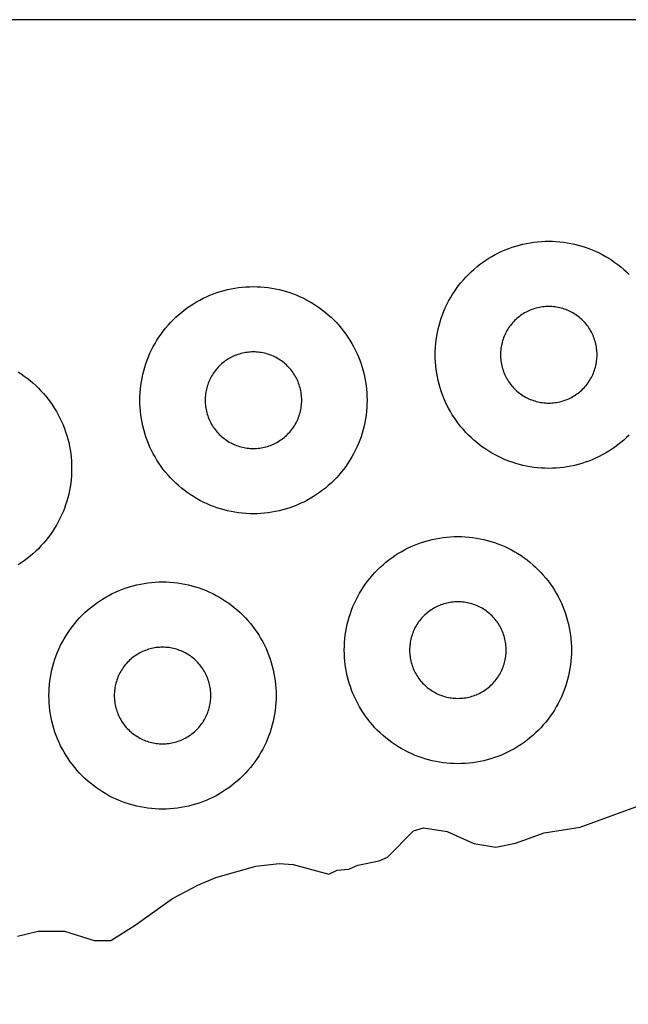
# Model space of a CAD drawing. Header units: millimetres. Extents: x 0 to 2500, y 0 to 1250.
# Tile 104 of 140: x 64 to 118, y 1163 to 1250. Entities that reach past the tile are written whole.
import ezdxf

# ---------------------------------------------------------------- set-up
doc = ezdxf.new("R2010")
doc.units = ezdxf.units.MM
doc.layers.add('CUT', color=1, linetype='Continuous')
doc.layers.add('SHEET_BORDER_NOCUT', color=8, linetype='Continuous')

msp = doc.modelspace()

# ---------------------------------------------------------------- linework, layer by layer
at = {"layer": 'CUT'}
for points in [[(117.571, 1213.429), (117.336, 1213.202), (117.094, 1212.982), (116.844, 1212.77), (116.588, 1212.567), (116.325, 1212.372), (116.056, 1212.186), (115.781, 1212.008), (115.5, 1211.84), (115.214, 1211.681), (114.923, 1211.532), (114.627, 1211.392), (114.327, 1211.262), (114.023, 1211.141), (113.715, 1211.031), (113.403, 1210.931), (113.089, 1210.841), (112.771, 1210.762), (112.451, 1210.692), (112.129, 1210.634), (111.806, 1210.586), (111.481, 1210.548), (111.154, 1210.522), (110.828, 1210.506), (110.5, 1210.5), (110.173, 1210.506), (109.846, 1210.522), (109.52, 1210.548), (109.195, 1210.586), (108.871, 1210.634), (108.549, 1210.692), (108.23, 1210.762), (107.912, 1210.841), (107.597, 1210.931), (107.286, 1211.031), (106.978, 1211.141), (106.674, 1211.262), (106.373, 1211.392), (106.077, 1211.532), (105.786, 1211.681), (105.5, 1211.84), (105.22, 1212.008), (104.945, 1212.186), (104.676, 1212.372), (104.413, 1212.567), (104.156, 1212.77), (103.907, 1212.982), (103.664, 1213.202), (103.429, 1213.429), (103.202, 1213.664), (102.982, 1213.907), (102.77, 1214.156), (102.567, 1214.413), (102.372, 1214.676), (102.186, 1214.945), (102.008, 1215.22), (101.84, 1215.5), (101.681, 1215.786), (101.532, 1216.077), (101.392, 1216.373), (101.262, 1216.674), (101.141, 1216.978), (101.031, 1217.286), (100.931, 1217.597), (100.841, 1217.912), (100.762, 1218.23), (100.692, 1218.549), (100.634, 1218.871), (100.586, 1219.195), (100.548, 1219.52), (100.522, 1219.846), (100.506, 1220.173), (100.5, 1220.5), (100.506, 1220.828), (100.522, 1221.154), (100.548, 1221.481), (100.586, 1221.806), (100.634, 1222.129), (100.692, 1222.451), (100.762, 1222.771), (100.841, 1223.089), (100.931, 1223.403), (101.031, 1223.715), (101.141, 1224.023), (101.262, 1224.327), (101.392, 1224.627), (101.532, 1224.923), (101.681, 1225.214), (101.84, 1225.5), (102.008, 1225.781), (102.186, 1226.056), (102.372, 1226.325), (102.567, 1226.588), (102.77, 1226.844), (102.982, 1227.094), (103.202, 1227.336), (103.429, 1227.571), (103.664, 1227.799), (103.907, 1228.019), (104.156, 1228.23), (104.413, 1228.434), (104.676, 1228.629), (104.945, 1228.815), (105.22, 1228.992), (105.5, 1229.161), (105.786, 1229.32), (106.077, 1229.469), (106.373, 1229.609), (106.674, 1229.739), (106.978, 1229.859), (107.286, 1229.97), (107.597, 1230.07), (107.912, 1230.16), (108.23, 1230.239), (108.549, 1230.308), (108.871, 1230.367), (109.195, 1230.415), (109.52, 1230.452), (109.846, 1230.479), (110.173, 1230.495), (110.5, 1230.5), (110.828, 1230.495), (111.154, 1230.479), (111.481, 1230.452), (111.806, 1230.415), (112.129, 1230.367), (112.451, 1230.308), (112.771, 1230.239), (113.089, 1230.16), (113.403, 1230.07), (113.715, 1229.97), (114.023, 1229.859), (114.327, 1229.739), (114.627, 1229.609), (114.923, 1229.469), (115.214, 1229.32), (115.5, 1229.161), (115.781, 1228.992), (116.056, 1228.815), (116.325, 1228.629), (116.588, 1228.434), (116.844, 1228.23), (117.094, 1228.019), (117.336, 1227.799), (117.571, 1227.571)], [(63.781, 1218.992), (64.056, 1218.815), (64.325, 1218.629), (64.588, 1218.434), (64.844, 1218.23), (65.094, 1218.019), (65.336, 1217.799), (65.571, 1217.571), (65.799, 1217.336), (66.019, 1217.094), (66.23, 1216.844), (66.434, 1216.588), (66.629, 1216.325), (66.815, 1216.056), (66.992, 1215.781), (67.161, 1215.5), (67.32, 1215.214), (67.469, 1214.923), (67.609, 1214.627), (67.739, 1214.327), (67.859, 1214.023), (67.97, 1213.715), (68.07, 1213.403), (68.16, 1213.089), (68.239, 1212.771), (68.308, 1212.451), (68.367, 1212.129), (68.415, 1211.806), (68.452, 1211.481), (68.479, 1211.154), (68.495, 1210.828), (68.5, 1210.5), (68.495, 1210.173), (68.479, 1209.846), (68.452, 1209.52), (68.415, 1209.195), (68.367, 1208.871), (68.308, 1208.549), (68.239, 1208.23), (68.16, 1207.912), (68.07, 1207.597), (67.97, 1207.286), (67.859, 1206.978), (67.739, 1206.674), (67.609, 1206.373), (67.469, 1206.077), (67.32, 1205.786), (67.161, 1205.5), (66.992, 1205.22), (66.815, 1204.945), (66.629, 1204.676), (66.434, 1204.413), (66.23, 1204.156), (66.019, 1203.907), (65.799, 1203.664), (65.571, 1203.429), (65.336, 1203.202), (65.094, 1202.982), (64.844, 1202.77), (64.588, 1202.567), (64.325, 1202.372), (64.056, 1202.186), (63.781, 1202.008)], [(63.737, 1169.318), (65.55, 1169.767), (67.87, 1169.744), (70.474, 1168.928), (71.944, 1168.945), (74.092, 1170.278), (77.38, 1172.627), (79.593, 1173.811), (81.201, 1174.482), (84.723, 1175.485), (86.763, 1175.698), (87.989, 1175.617), (91.13, 1174.775), (91.886, 1175.11), (92.899, 1175.208), (93.686, 1175.573), (95.581, 1175.936), (96.303, 1176.276), (98.589, 1178.589), (99.469, 1178.841), (101.555, 1178.539), (103.894, 1177.486), (105.833, 1177.151), (107.569, 1177.51), (110.091, 1178.401), (113.273, 1178.919), (119.682, 1181.255)]]:
    msp.add_lwpolyline(points, dxfattribs=at)
for points in [[(94.495, 1216.173), (94.479, 1215.846), (94.452, 1215.52), (94.415, 1215.195), (94.367, 1214.871), (94.308, 1214.549), (94.239, 1214.23), (94.16, 1213.912), (94.07, 1213.597), (93.97, 1213.286), (93.859, 1212.978), (93.739, 1212.674), (93.609, 1212.373), (93.469, 1212.077), (93.32, 1211.786), (93.161, 1211.5), (92.992, 1211.22), (92.815, 1210.945), (92.629, 1210.676), (92.434, 1210.413), (92.23, 1210.156), (92.019, 1209.907), (91.799, 1209.664), (91.571, 1209.429), (91.336, 1209.202), (91.094, 1208.982), (90.844, 1208.77), (90.588, 1208.567), (90.325, 1208.372), (90.056, 1208.186), (89.781, 1208.008), (89.5, 1207.84), (89.214, 1207.681), (88.923, 1207.532), (88.627, 1207.392), (88.327, 1207.262), (88.023, 1207.141), (87.715, 1207.031), (87.403, 1206.931), (87.089, 1206.841), (86.771, 1206.762), (86.451, 1206.692), (86.129, 1206.634), (85.806, 1206.586), (85.481, 1206.548), (85.154, 1206.522), (84.828, 1206.506), (84.5, 1206.5), (84.173, 1206.506), (83.846, 1206.522), (83.52, 1206.548), (83.195, 1206.586), (82.871, 1206.634), (82.549, 1206.692), (82.23, 1206.762), (81.912, 1206.841), (81.597, 1206.931), (81.286, 1207.031), (80.978, 1207.141), (80.674, 1207.262), (80.373, 1207.392), (80.077, 1207.532), (79.786, 1207.681), (79.5, 1207.84), (79.22, 1208.008), (78.945, 1208.186), (78.676, 1208.372), (78.413, 1208.567), (78.156, 1208.77), (77.907, 1208.982), (77.664, 1209.202), (77.429, 1209.429), (77.202, 1209.664), (76.982, 1209.907), (76.77, 1210.156), (76.567, 1210.413), (76.372, 1210.676), (76.186, 1210.945), (76.008, 1211.22), (75.84, 1211.5), (75.681, 1211.786), (75.532, 1212.077), (75.392, 1212.373), (75.262, 1212.674), (75.141, 1212.978), (75.031, 1213.286), (74.931, 1213.597), (74.841, 1213.912), (74.762, 1214.23), (74.692, 1214.549), (74.634, 1214.871), (74.586, 1215.195), (74.548, 1215.52), (74.522, 1215.846), (74.506, 1216.173), (74.5, 1216.5), (74.506, 1216.828), (74.522, 1217.154), (74.548, 1217.481), (74.586, 1217.806), (74.634, 1218.129), (74.692, 1218.451), (74.762, 1218.771), (74.841, 1219.089), (74.931, 1219.403), (75.031, 1219.715), (75.141, 1220.023), (75.262, 1220.327), (75.392, 1220.627), (75.532, 1220.923), (75.681, 1221.214), (75.84, 1221.5), (76.008, 1221.781), (76.186, 1222.056), (76.372, 1222.325), (76.567, 1222.588), (76.77, 1222.844), (76.982, 1223.094), (77.202, 1223.336), (77.429, 1223.571), (77.664, 1223.799), (77.907, 1224.019), (78.156, 1224.23), (78.413, 1224.434), (78.676, 1224.629), (78.945, 1224.815), (79.22, 1224.992), (79.5, 1225.161), (79.786, 1225.32), (80.077, 1225.469), (80.373, 1225.609), (80.674, 1225.739), (80.978, 1225.859), (81.286, 1225.97), (81.597, 1226.07), (81.912, 1226.16), (82.23, 1226.239), (82.549, 1226.308), (82.871, 1226.367), (83.195, 1226.415), (83.52, 1226.452), (83.846, 1226.479), (84.173, 1226.495), (84.5, 1226.5), (84.828, 1226.495), (85.154, 1226.479), (85.481, 1226.452), (85.806, 1226.415), (86.129, 1226.367), (86.451, 1226.308), (86.771, 1226.239), (87.089, 1226.16), (87.403, 1226.07), (87.715, 1225.97), (88.023, 1225.859), (88.327, 1225.739), (88.627, 1225.609), (88.923, 1225.469), (89.214, 1225.32), (89.5, 1225.161), (89.781, 1224.992), (90.056, 1224.815), (90.325, 1224.629), (90.588, 1224.434), (90.844, 1224.23), (91.094, 1224.019), (91.336, 1223.799), (91.571, 1223.571), (91.799, 1223.336), (92.019, 1223.094), (92.23, 1222.844), (92.434, 1222.588), (92.629, 1222.325), (92.815, 1222.056), (92.992, 1221.781), (93.161, 1221.5), (93.32, 1221.214), (93.469, 1220.923), (93.609, 1220.627), (93.739, 1220.327), (93.859, 1220.023), (93.97, 1219.715), (94.07, 1219.403), (94.16, 1219.089), (94.239, 1218.771), (94.308, 1218.451), (94.367, 1218.129), (94.415, 1217.806), (94.452, 1217.481), (94.479, 1217.154), (94.495, 1216.828), (94.5, 1216.5)], [(114.748, 1220.639), (114.741, 1220.778), (114.73, 1220.917), (114.714, 1221.055), (114.694, 1221.193), (114.669, 1221.329), (114.639, 1221.465), (114.606, 1221.6), (114.567, 1221.734), (114.525, 1221.866), (114.478, 1221.997), (114.427, 1222.127), (114.372, 1222.254), (114.312, 1222.38), (114.249, 1222.504), (114.181, 1222.625), (114.109, 1222.745), (114.034, 1222.862), (113.955, 1222.976), (113.872, 1223.088), (113.786, 1223.197), (113.696, 1223.303), (113.602, 1223.406), (113.506, 1223.506), (113.406, 1223.602), (113.303, 1223.696), (113.197, 1223.786), (113.088, 1223.872), (112.976, 1223.955), (112.862, 1224.034), (112.745, 1224.109), (112.625, 1224.181), (112.504, 1224.249), (112.38, 1224.312), (112.254, 1224.372), (112.127, 1224.427), (111.997, 1224.478), (111.866, 1224.525), (111.734, 1224.567), (111.6, 1224.606), (111.465, 1224.639), (111.329, 1224.669), (111.193, 1224.694), (111.055, 1224.714), (110.917, 1224.73), (110.778, 1224.741), (110.639, 1224.748), (110.5, 1224.75), (110.361, 1224.748), (110.222, 1224.741), (110.084, 1224.73), (109.946, 1224.714), (109.808, 1224.694), (109.671, 1224.669), (109.535, 1224.639), (109.4, 1224.606), (109.267, 1224.567), (109.134, 1224.525), (109.003, 1224.478), (108.874, 1224.427), (108.746, 1224.372), (108.621, 1224.312), (108.497, 1224.249), (108.375, 1224.181), (108.256, 1224.109), (108.139, 1224.034), (108.025, 1223.955), (107.913, 1223.872), (107.804, 1223.786), (107.698, 1223.696), (107.595, 1223.602), (107.495, 1223.506), (107.398, 1223.406), (107.305, 1223.303), (107.215, 1223.197), (107.129, 1223.088), (107.046, 1222.976), (106.967, 1222.862), (106.891, 1222.745), (106.82, 1222.625), (106.752, 1222.504), (106.689, 1222.38), (106.629, 1222.254), (106.574, 1222.127), (106.523, 1221.997), (106.476, 1221.866), (106.433, 1221.734), (106.395, 1221.6), (106.361, 1221.465), (106.332, 1221.329), (106.307, 1221.193), (106.287, 1221.055), (106.271, 1220.917), (106.259, 1220.778), (106.253, 1220.639), (106.25, 1220.5), (106.253, 1220.361), (106.259, 1220.222), (106.271, 1220.084), (106.287, 1219.946), (106.307, 1219.808), (106.332, 1219.671), (106.361, 1219.535), (106.395, 1219.4), (106.433, 1219.267), (106.476, 1219.134), (106.523, 1219.003), (106.574, 1218.874), (106.629, 1218.746), (106.689, 1218.621), (106.752, 1218.497), (106.82, 1218.375), (106.891, 1218.256), (106.967, 1218.139), (107.046, 1218.025), (107.129, 1217.913), (107.215, 1217.804), (107.305, 1217.698), (107.398, 1217.595), (107.495, 1217.495), (107.595, 1217.398), (107.698, 1217.305), (107.804, 1217.215), (107.913, 1217.129), (108.025, 1217.046), (108.139, 1216.967), (108.256, 1216.891), (108.375, 1216.82), (108.497, 1216.752), (108.621, 1216.689), (108.746, 1216.629), (108.874, 1216.574), (109.003, 1216.523), (109.134, 1216.476), (109.267, 1216.433), (109.4, 1216.395), (109.535, 1216.361), (109.671, 1216.332), (109.808, 1216.307), (109.946, 1216.287), (110.084, 1216.271), (110.222, 1216.259), (110.361, 1216.253), (110.5, 1216.25), (110.639, 1216.253), (110.778, 1216.259), (110.917, 1216.271), (111.055, 1216.287), (111.193, 1216.307), (111.329, 1216.332), (111.465, 1216.361), (111.6, 1216.395), (111.734, 1216.433), (111.866, 1216.476), (111.997, 1216.523), (112.127, 1216.574), (112.254, 1216.629), (112.38, 1216.689), (112.504, 1216.752), (112.625, 1216.82), (112.745, 1216.891), (112.862, 1216.967), (112.976, 1217.046), (113.088, 1217.129), (113.197, 1217.215), (113.303, 1217.305), (113.406, 1217.398), (113.506, 1217.495), (113.602, 1217.595), (113.696, 1217.698), (113.786, 1217.804), (113.872, 1217.913), (113.955, 1218.025), (114.034, 1218.139), (114.109, 1218.256), (114.181, 1218.375), (114.249, 1218.497), (114.312, 1218.621), (114.372, 1218.746), (114.427, 1218.874), (114.478, 1219.003), (114.525, 1219.134), (114.567, 1219.267), (114.606, 1219.4), (114.639, 1219.535), (114.669, 1219.671), (114.694, 1219.808), (114.714, 1219.946), (114.73, 1220.084), (114.741, 1220.222), (114.748, 1220.361), (114.75, 1220.5)], [(88.748, 1216.639), (88.741, 1216.778), (88.73, 1216.917), (88.714, 1217.055), (88.694, 1217.193), (88.669, 1217.329), (88.639, 1217.465), (88.606, 1217.6), (88.567, 1217.734), (88.525, 1217.866), (88.478, 1217.997), (88.427, 1218.127), (88.372, 1218.254), (88.312, 1218.38), (88.249, 1218.504), (88.181, 1218.625), (88.109, 1218.745), (88.034, 1218.862), (87.955, 1218.976), (87.872, 1219.088), (87.786, 1219.197), (87.696, 1219.303), (87.602, 1219.406), (87.506, 1219.506), (87.406, 1219.602), (87.303, 1219.696), (87.197, 1219.786), (87.088, 1219.872), (86.976, 1219.955), (86.862, 1220.034), (86.745, 1220.109), (86.625, 1220.181), (86.504, 1220.249), (86.38, 1220.312), (86.254, 1220.372), (86.127, 1220.427), (85.997, 1220.478), (85.866, 1220.525), (85.734, 1220.567), (85.6, 1220.606), (85.465, 1220.639), (85.329, 1220.669), (85.193, 1220.694), (85.055, 1220.714), (84.917, 1220.73), (84.778, 1220.741), (84.639, 1220.748), (84.5, 1220.75), (84.361, 1220.748), (84.222, 1220.741), (84.084, 1220.73), (83.946, 1220.714), (83.808, 1220.694), (83.671, 1220.669), (83.535, 1220.639), (83.4, 1220.606), (83.267, 1220.567), (83.134, 1220.525), (83.003, 1220.478), (82.874, 1220.427), (82.746, 1220.372), (82.621, 1220.312), (82.497, 1220.249), (82.375, 1220.181), (82.256, 1220.109), (82.139, 1220.034), (82.025, 1219.955), (81.913, 1219.872), (81.804, 1219.786), (81.698, 1219.696), (81.595, 1219.602), (81.495, 1219.506), (81.398, 1219.406), (81.305, 1219.303), (81.215, 1219.197), (81.129, 1219.088), (81.046, 1218.976), (80.967, 1218.862), (80.891, 1218.745), (80.82, 1218.625), (80.752, 1218.504), (80.689, 1218.38), (80.629, 1218.254), (80.574, 1218.127), (80.523, 1217.997), (80.476, 1217.866), (80.433, 1217.734), (80.395, 1217.6), (80.361, 1217.465), (80.332, 1217.329), (80.307, 1217.193), (80.287, 1217.055), (80.271, 1216.917), (80.259, 1216.778), (80.253, 1216.639), (80.25, 1216.5), (80.253, 1216.361), (80.259, 1216.222), (80.271, 1216.084), (80.287, 1215.946), (80.307, 1215.808), (80.332, 1215.671), (80.361, 1215.535), (80.395, 1215.4), (80.433, 1215.267), (80.476, 1215.134), (80.523, 1215.003), (80.574, 1214.874), (80.629, 1214.746), (80.689, 1214.621), (80.752, 1214.497), (80.82, 1214.375), (80.891, 1214.256), (80.967, 1214.139), (81.046, 1214.025), (81.129, 1213.913), (81.215, 1213.804), (81.305, 1213.698), (81.398, 1213.595), (81.495, 1213.495), (81.595, 1213.398), (81.698, 1213.305), (81.804, 1213.215), (81.913, 1213.129), (82.025, 1213.046), (82.139, 1212.967), (82.256, 1212.891), (82.375, 1212.82), (82.497, 1212.752), (82.621, 1212.689), (82.746, 1212.629), (82.874, 1212.574), (83.003, 1212.523), (83.134, 1212.476), (83.267, 1212.433), (83.4, 1212.395), (83.535, 1212.361), (83.671, 1212.332), (83.808, 1212.307), (83.946, 1212.287), (84.084, 1212.271), (84.222, 1212.259), (84.361, 1212.253), (84.5, 1212.25), (84.639, 1212.253), (84.778, 1212.259), (84.917, 1212.271), (85.055, 1212.287), (85.193, 1212.307), (85.329, 1212.332), (85.465, 1212.361), (85.6, 1212.395), (85.734, 1212.433), (85.866, 1212.476), (85.997, 1212.523), (86.127, 1212.574), (86.254, 1212.629), (86.38, 1212.689), (86.504, 1212.752), (86.625, 1212.82), (86.745, 1212.891), (86.862, 1212.967), (86.976, 1213.046), (87.088, 1213.129), (87.197, 1213.215), (87.303, 1213.305), (87.406, 1213.398), (87.506, 1213.495), (87.602, 1213.595), (87.696, 1213.698), (87.786, 1213.804), (87.872, 1213.913), (87.955, 1214.025), (88.034, 1214.139), (88.109, 1214.256), (88.181, 1214.375), (88.249, 1214.497), (88.312, 1214.621), (88.372, 1214.746), (88.427, 1214.874), (88.478, 1215.003), (88.525, 1215.134), (88.567, 1215.267), (88.606, 1215.4), (88.639, 1215.535), (88.669, 1215.671), (88.694, 1215.808), (88.714, 1215.946), (88.73, 1216.084), (88.741, 1216.222), (88.748, 1216.361), (88.75, 1216.5)], [(112.495, 1194.173), (112.479, 1193.846), (112.452, 1193.52), (112.415, 1193.195), (112.367, 1192.871), (112.308, 1192.549), (112.239, 1192.23), (112.16, 1191.912), (112.07, 1191.597), (111.97, 1191.286), (111.859, 1190.978), (111.739, 1190.674), (111.609, 1190.373), (111.469, 1190.077), (111.32, 1189.786), (111.161, 1189.5), (110.992, 1189.22), (110.815, 1188.945), (110.629, 1188.676), (110.434, 1188.413), (110.23, 1188.156), (110.019, 1187.907), (109.799, 1187.664), (109.571, 1187.429), (109.336, 1187.202), (109.094, 1186.982), (108.844, 1186.77), (108.588, 1186.567), (108.325, 1186.372), (108.056, 1186.186), (107.781, 1186.008), (107.5, 1185.84), (107.214, 1185.681), (106.923, 1185.532), (106.627, 1185.392), (106.327, 1185.262), (106.023, 1185.141), (105.715, 1185.031), (105.403, 1184.931), (105.089, 1184.841), (104.771, 1184.762), (104.451, 1184.692), (104.129, 1184.634), (103.806, 1184.586), (103.481, 1184.548), (103.154, 1184.522), (102.828, 1184.506), (102.5, 1184.5), (102.173, 1184.506), (101.846, 1184.522), (101.52, 1184.548), (101.195, 1184.586), (100.871, 1184.634), (100.549, 1184.692), (100.23, 1184.762), (99.912, 1184.841), (99.597, 1184.931), (99.286, 1185.031), (98.978, 1185.141), (98.674, 1185.262), (98.373, 1185.392), (98.077, 1185.532), (97.786, 1185.681), (97.5, 1185.84), (97.22, 1186.008), (96.945, 1186.186), (96.676, 1186.372), (96.413, 1186.567), (96.156, 1186.77), (95.907, 1186.982), (95.664, 1187.202), (95.429, 1187.429), (95.202, 1187.664), (94.982, 1187.907), (94.77, 1188.156), (94.567, 1188.413), (94.372, 1188.676), (94.186, 1188.945), (94.008, 1189.22), (93.84, 1189.5), (93.681, 1189.786), (93.532, 1190.077), (93.392, 1190.373), (93.262, 1190.674), (93.141, 1190.978), (93.031, 1191.286), (92.931, 1191.597), (92.841, 1191.912), (92.762, 1192.23), (92.692, 1192.549), (92.634, 1192.871), (92.586, 1193.195), (92.548, 1193.52), (92.522, 1193.846), (92.506, 1194.173), (92.5, 1194.5), (92.506, 1194.828), (92.522, 1195.154), (92.548, 1195.481), (92.586, 1195.806), (92.634, 1196.129), (92.692, 1196.451), (92.762, 1196.771), (92.841, 1197.089), (92.931, 1197.403), (93.031, 1197.715), (93.141, 1198.023), (93.262, 1198.327), (93.392, 1198.627), (93.532, 1198.923), (93.681, 1199.214), (93.84, 1199.5), (94.008, 1199.781), (94.186, 1200.056), (94.372, 1200.325), (94.567, 1200.588), (94.77, 1200.844), (94.982, 1201.094), (95.202, 1201.336), (95.429, 1201.571), (95.664, 1201.799), (95.907, 1202.019), (96.156, 1202.23), (96.413, 1202.434), (96.676, 1202.629), (96.945, 1202.815), (97.22, 1202.992), (97.5, 1203.161), (97.786, 1203.32), (98.077, 1203.469), (98.373, 1203.609), (98.674, 1203.739), (98.978, 1203.859), (99.286, 1203.97), (99.597, 1204.07), (99.912, 1204.16), (100.23, 1204.239), (100.549, 1204.308), (100.871, 1204.367), (101.195, 1204.415), (101.52, 1204.452), (101.846, 1204.479), (102.173, 1204.495), (102.5, 1204.5), (102.828, 1204.495), (103.154, 1204.479), (103.481, 1204.452), (103.806, 1204.415), (104.129, 1204.367), (104.451, 1204.308), (104.771, 1204.239), (105.089, 1204.16), (105.403, 1204.07), (105.715, 1203.97), (106.023, 1203.859), (106.327, 1203.739), (106.627, 1203.609), (106.923, 1203.469), (107.214, 1203.32), (107.5, 1203.161), (107.781, 1202.992), (108.056, 1202.815), (108.325, 1202.629), (108.588, 1202.434), (108.844, 1202.23), (109.094, 1202.019), (109.336, 1201.799), (109.571, 1201.571), (109.799, 1201.336), (110.019, 1201.094), (110.23, 1200.844), (110.434, 1200.588), (110.629, 1200.325), (110.815, 1200.056), (110.992, 1199.781), (111.161, 1199.5), (111.32, 1199.214), (111.469, 1198.923), (111.609, 1198.627), (111.739, 1198.327), (111.859, 1198.023), (111.97, 1197.715), (112.07, 1197.403), (112.16, 1197.089), (112.239, 1196.771), (112.308, 1196.451), (112.367, 1196.129), (112.415, 1195.806), (112.452, 1195.481), (112.479, 1195.154), (112.495, 1194.828), (112.5, 1194.5)], [(86.495, 1190.173), (86.479, 1189.846), (86.452, 1189.52), (86.415, 1189.195), (86.367, 1188.871), (86.308, 1188.549), (86.239, 1188.23), (86.16, 1187.912), (86.07, 1187.597), (85.97, 1187.286), (85.859, 1186.978), (85.739, 1186.674), (85.609, 1186.373), (85.469, 1186.077), (85.32, 1185.786), (85.161, 1185.5), (84.992, 1185.22), (84.815, 1184.945), (84.629, 1184.676), (84.434, 1184.413), (84.23, 1184.156), (84.019, 1183.907), (83.799, 1183.664), (83.571, 1183.429), (83.336, 1183.202), (83.094, 1182.982), (82.844, 1182.77), (82.588, 1182.567), (82.325, 1182.372), (82.056, 1182.186), (81.781, 1182.008), (81.5, 1181.84), (81.214, 1181.681), (80.923, 1181.532), (80.627, 1181.392), (80.327, 1181.262), (80.023, 1181.141), (79.715, 1181.031), (79.403, 1180.931), (79.089, 1180.841), (78.771, 1180.762), (78.451, 1180.692), (78.129, 1180.634), (77.806, 1180.586), (77.481, 1180.548), (77.154, 1180.522), (76.828, 1180.506), (76.5, 1180.5), (76.173, 1180.506), (75.846, 1180.522), (75.52, 1180.548), (75.195, 1180.586), (74.871, 1180.634), (74.549, 1180.692), (74.23, 1180.762), (73.912, 1180.841), (73.597, 1180.931), (73.286, 1181.031), (72.978, 1181.141), (72.674, 1181.262), (72.373, 1181.392), (72.077, 1181.532), (71.786, 1181.681), (71.5, 1181.84), (71.22, 1182.008), (70.945, 1182.186), (70.676, 1182.372), (70.413, 1182.567), (70.156, 1182.77), (69.907, 1182.982), (69.664, 1183.202), (69.429, 1183.429), (69.202, 1183.664), (68.982, 1183.907), (68.77, 1184.156), (68.567, 1184.413), (68.372, 1184.676), (68.186, 1184.945), (68.008, 1185.22), (67.84, 1185.5), (67.681, 1185.786), (67.532, 1186.077), (67.392, 1186.373), (67.262, 1186.674), (67.141, 1186.978), (67.031, 1187.286), (66.931, 1187.597), (66.841, 1187.912), (66.762, 1188.23), (66.692, 1188.549), (66.634, 1188.871), (66.586, 1189.195), (66.548, 1189.52), (66.522, 1189.846), (66.506, 1190.173), (66.5, 1190.5), (66.506, 1190.828), (66.522, 1191.154), (66.548, 1191.481), (66.586, 1191.806), (66.634, 1192.129), (66.692, 1192.451), (66.762, 1192.771), (66.841, 1193.089), (66.931, 1193.403), (67.031, 1193.715), (67.141, 1194.023), (67.262, 1194.327), (67.392, 1194.627), (67.532, 1194.923), (67.681, 1195.214), (67.84, 1195.5), (68.008, 1195.781), (68.186, 1196.056), (68.372, 1196.325), (68.567, 1196.588), (68.77, 1196.844), (68.982, 1197.094), (69.202, 1197.336), (69.429, 1197.571), (69.664, 1197.799), (69.907, 1198.019), (70.156, 1198.23), (70.413, 1198.434), (70.676, 1198.629), (70.945, 1198.815), (71.22, 1198.992), (71.5, 1199.161), (71.786, 1199.32), (72.077, 1199.469), (72.373, 1199.609), (72.674, 1199.739), (72.978, 1199.859), (73.286, 1199.97), (73.597, 1200.07), (73.912, 1200.16), (74.23, 1200.239), (74.549, 1200.308), (74.871, 1200.367), (75.195, 1200.415), (75.52, 1200.452), (75.846, 1200.479), (76.173, 1200.495), (76.5, 1200.5), (76.828, 1200.495), (77.154, 1200.479), (77.481, 1200.452), (77.806, 1200.415), (78.129, 1200.367), (78.451, 1200.308), (78.771, 1200.239), (79.089, 1200.16), (79.403, 1200.07), (79.715, 1199.97), (80.023, 1199.859), (80.327, 1199.739), (80.627, 1199.609), (80.923, 1199.469), (81.214, 1199.32), (81.5, 1199.161), (81.781, 1198.992), (82.056, 1198.815), (82.325, 1198.629), (82.588, 1198.434), (82.844, 1198.23), (83.094, 1198.019), (83.336, 1197.799), (83.571, 1197.571), (83.799, 1197.336), (84.019, 1197.094), (84.23, 1196.844), (84.434, 1196.588), (84.629, 1196.325), (84.815, 1196.056), (84.992, 1195.781), (85.161, 1195.5), (85.32, 1195.214), (85.469, 1194.923), (85.609, 1194.627), (85.739, 1194.327), (85.859, 1194.023), (85.97, 1193.715), (86.07, 1193.403), (86.16, 1193.089), (86.239, 1192.771), (86.308, 1192.451), (86.367, 1192.129), (86.415, 1191.806), (86.452, 1191.481), (86.479, 1191.154), (86.495, 1190.828), (86.5, 1190.5)], [(106.748, 1194.639), (106.741, 1194.778), (106.73, 1194.917), (106.714, 1195.055), (106.694, 1195.193), (106.669, 1195.329), (106.639, 1195.465), (106.606, 1195.6), (106.567, 1195.734), (106.525, 1195.866), (106.478, 1195.997), (106.427, 1196.127), (106.372, 1196.254), (106.312, 1196.38), (106.249, 1196.504), (106.181, 1196.625), (106.109, 1196.745), (106.034, 1196.862), (105.955, 1196.976), (105.872, 1197.088), (105.786, 1197.197), (105.696, 1197.303), (105.602, 1197.406), (105.506, 1197.506), (105.406, 1197.602), (105.303, 1197.696), (105.197, 1197.786), (105.088, 1197.872), (104.976, 1197.955), (104.862, 1198.034), (104.745, 1198.109), (104.625, 1198.181), (104.504, 1198.249), (104.38, 1198.312), (104.254, 1198.372), (104.127, 1198.427), (103.997, 1198.478), (103.866, 1198.525), (103.734, 1198.567), (103.6, 1198.606), (103.465, 1198.639), (103.329, 1198.669), (103.193, 1198.694), (103.055, 1198.714), (102.917, 1198.73), (102.778, 1198.741), (102.639, 1198.748), (102.5, 1198.75), (102.361, 1198.748), (102.222, 1198.741), (102.084, 1198.73), (101.946, 1198.714), (101.808, 1198.694), (101.671, 1198.669), (101.535, 1198.639), (101.4, 1198.606), (101.267, 1198.567), (101.134, 1198.525), (101.003, 1198.478), (100.874, 1198.427), (100.746, 1198.372), (100.621, 1198.312), (100.497, 1198.249), (100.375, 1198.181), (100.256, 1198.109), (100.139, 1198.034), (100.025, 1197.955), (99.913, 1197.872), (99.804, 1197.786), (99.698, 1197.696), (99.595, 1197.602), (99.495, 1197.506), (99.398, 1197.406), (99.305, 1197.303), (99.215, 1197.197), (99.129, 1197.088), (99.046, 1196.976), (98.967, 1196.862), (98.891, 1196.745), (98.82, 1196.625), (98.752, 1196.504), (98.689, 1196.38), (98.629, 1196.254), (98.574, 1196.127), (98.523, 1195.997), (98.476, 1195.866), (98.433, 1195.734), (98.395, 1195.6), (98.361, 1195.465), (98.332, 1195.329), (98.307, 1195.193), (98.287, 1195.055), (98.271, 1194.917), (98.259, 1194.778), (98.253, 1194.639), (98.25, 1194.5), (98.253, 1194.361), (98.259, 1194.222), (98.271, 1194.084), (98.287, 1193.946), (98.307, 1193.808), (98.332, 1193.671), (98.361, 1193.535), (98.395, 1193.4), (98.433, 1193.267), (98.476, 1193.134), (98.523, 1193.003), (98.574, 1192.874), (98.629, 1192.746), (98.689, 1192.621), (98.752, 1192.497), (98.82, 1192.375), (98.891, 1192.256), (98.967, 1192.139), (99.046, 1192.025), (99.129, 1191.913), (99.215, 1191.804), (99.305, 1191.698), (99.398, 1191.595), (99.495, 1191.495), (99.595, 1191.398), (99.698, 1191.305), (99.804, 1191.215), (99.913, 1191.129), (100.025, 1191.046), (100.139, 1190.967), (100.256, 1190.891), (100.375, 1190.82), (100.497, 1190.752), (100.621, 1190.689), (100.746, 1190.629), (100.874, 1190.574), (101.003, 1190.523), (101.134, 1190.476), (101.267, 1190.433), (101.4, 1190.395), (101.535, 1190.361), (101.671, 1190.332), (101.808, 1190.307), (101.946, 1190.287), (102.084, 1190.271), (102.222, 1190.259), (102.361, 1190.253), (102.5, 1190.25), (102.639, 1190.253), (102.778, 1190.259), (102.917, 1190.271), (103.055, 1190.287), (103.193, 1190.307), (103.329, 1190.332), (103.465, 1190.361), (103.6, 1190.395), (103.734, 1190.433), (103.866, 1190.476), (103.997, 1190.523), (104.127, 1190.574), (104.254, 1190.629), (104.38, 1190.689), (104.504, 1190.752), (104.625, 1190.82), (104.745, 1190.891), (104.862, 1190.967), (104.976, 1191.046), (105.088, 1191.129), (105.197, 1191.215), (105.303, 1191.305), (105.406, 1191.398), (105.506, 1191.495), (105.602, 1191.595), (105.696, 1191.698), (105.786, 1191.804), (105.872, 1191.913), (105.955, 1192.025), (106.034, 1192.139), (106.109, 1192.256), (106.181, 1192.375), (106.249, 1192.497), (106.312, 1192.621), (106.372, 1192.746), (106.427, 1192.874), (106.478, 1193.003), (106.525, 1193.134), (106.567, 1193.267), (106.606, 1193.4), (106.639, 1193.535), (106.669, 1193.671), (106.694, 1193.808), (106.714, 1193.946), (106.73, 1194.084), (106.741, 1194.222), (106.748, 1194.361), (106.75, 1194.5)], [(80.748, 1190.639), (80.741, 1190.778), (80.73, 1190.917), (80.714, 1191.055), (80.694, 1191.193), (80.669, 1191.329), (80.639, 1191.465), (80.606, 1191.6), (80.567, 1191.734), (80.525, 1191.866), (80.478, 1191.997), (80.427, 1192.127), (80.372, 1192.254), (80.312, 1192.38), (80.249, 1192.504), (80.181, 1192.625), (80.109, 1192.745), (80.034, 1192.862), (79.955, 1192.976), (79.872, 1193.088), (79.786, 1193.197), (79.696, 1193.303), (79.602, 1193.406), (79.506, 1193.506), (79.406, 1193.602), (79.303, 1193.696), (79.197, 1193.786), (79.088, 1193.872), (78.976, 1193.955), (78.862, 1194.034), (78.745, 1194.109), (78.625, 1194.181), (78.504, 1194.249), (78.38, 1194.312), (78.254, 1194.372), (78.127, 1194.427), (77.997, 1194.478), (77.866, 1194.525), (77.734, 1194.567), (77.6, 1194.606), (77.465, 1194.639), (77.329, 1194.669), (77.193, 1194.694), (77.055, 1194.714), (76.917, 1194.73), (76.778, 1194.741), (76.639, 1194.748), (76.5, 1194.75), (76.361, 1194.748), (76.222, 1194.741), (76.084, 1194.73), (75.946, 1194.714), (75.808, 1194.694), (75.671, 1194.669), (75.535, 1194.639), (75.4, 1194.606), (75.267, 1194.567), (75.134, 1194.525), (75.003, 1194.478), (74.874, 1194.427), (74.746, 1194.372), (74.621, 1194.312), (74.497, 1194.249), (74.375, 1194.181), (74.256, 1194.109), (74.139, 1194.034), (74.025, 1193.955), (73.913, 1193.872), (73.804, 1193.786), (73.698, 1193.696), (73.595, 1193.602), (73.495, 1193.506), (73.398, 1193.406), (73.305, 1193.303), (73.215, 1193.197), (73.129, 1193.088), (73.046, 1192.976), (72.967, 1192.862), (72.891, 1192.745), (72.82, 1192.625), (72.752, 1192.504), (72.689, 1192.38), (72.629, 1192.254), (72.574, 1192.127), (72.523, 1191.997), (72.476, 1191.866), (72.433, 1191.734), (72.395, 1191.6), (72.361, 1191.465), (72.332, 1191.329), (72.307, 1191.193), (72.287, 1191.055), (72.271, 1190.917), (72.259, 1190.778), (72.253, 1190.639), (72.25, 1190.5), (72.253, 1190.361), (72.259, 1190.222), (72.271, 1190.084), (72.287, 1189.946), (72.307, 1189.808), (72.332, 1189.671), (72.361, 1189.535), (72.395, 1189.4), (72.433, 1189.267), (72.476, 1189.134), (72.523, 1189.003), (72.574, 1188.874), (72.629, 1188.746), (72.689, 1188.621), (72.752, 1188.497), (72.82, 1188.375), (72.891, 1188.256), (72.967, 1188.139), (73.046, 1188.025), (73.129, 1187.913), (73.215, 1187.804), (73.305, 1187.698), (73.398, 1187.595), (73.495, 1187.495), (73.595, 1187.398), (73.698, 1187.305), (73.804, 1187.215), (73.913, 1187.129), (74.025, 1187.046), (74.139, 1186.967), (74.256, 1186.891), (74.375, 1186.82), (74.497, 1186.752), (74.621, 1186.689), (74.746, 1186.629), (74.874, 1186.574), (75.003, 1186.523), (75.134, 1186.476), (75.267, 1186.433), (75.4, 1186.395), (75.535, 1186.361), (75.671, 1186.332), (75.808, 1186.307), (75.946, 1186.287), (76.084, 1186.271), (76.222, 1186.259), (76.361, 1186.253), (76.5, 1186.25), (76.639, 1186.253), (76.778, 1186.259), (76.917, 1186.271), (77.055, 1186.287), (77.193, 1186.307), (77.329, 1186.332), (77.465, 1186.361), (77.6, 1186.395), (77.734, 1186.433), (77.866, 1186.476), (77.997, 1186.523), (78.127, 1186.574), (78.254, 1186.629), (78.38, 1186.689), (78.504, 1186.752), (78.625, 1186.82), (78.745, 1186.891), (78.862, 1186.967), (78.976, 1187.046), (79.088, 1187.129), (79.197, 1187.215), (79.303, 1187.305), (79.406, 1187.398), (79.506, 1187.495), (79.602, 1187.595), (79.696, 1187.698), (79.786, 1187.804), (79.872, 1187.913), (79.955, 1188.025), (80.034, 1188.139), (80.109, 1188.256), (80.181, 1188.375), (80.249, 1188.497), (80.312, 1188.621), (80.372, 1188.746), (80.427, 1188.874), (80.478, 1189.003), (80.525, 1189.134), (80.567, 1189.267), (80.606, 1189.4), (80.639, 1189.535), (80.669, 1189.671), (80.694, 1189.808), (80.714, 1189.946), (80.73, 1190.084), (80.741, 1190.222), (80.748, 1190.361), (80.75, 1190.5)]]:
    msp.add_lwpolyline(points, close=True, dxfattribs=at)
at = {"layer": 'SHEET_BORDER_NOCUT'}
msp.add_lwpolyline([(0, 0), (2500, 0), (2500, 1250), (0, 1250)], close=True, dxfattribs=at)

doc.saveas('drawing.dxf')
